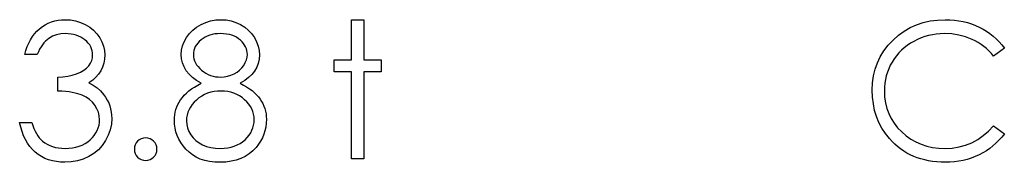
# Model space of a CAD drawing. Header units: inches. Extents: x 7.3 to 43.3, y -43.5 to -20.4.
# Tile 5 of 136: x 9.549 to 10.55, y -32.158 to -32.014. Entities that reach past the tile are written whole.
import ezdxf

# ---------------------------------------------------------------- set-up
doc = ezdxf.new("R2010")
doc.units = ezdxf.units.IN
doc.header["$LTSCALE"] = 0.5
doc.header["$MEASUREMENT"] = 0

msp = doc.modelspace()

# ---------------------------------------------------------------- linework, layer by layer
at = {"color": 7, "linetype": 'Continuous'}
for p, q in [((9.5778, -32.0171), (9.581, -32.0158)), ((9.581, -32.0158), (9.5843, -32.0148)), ((9.5843, -32.0148), (9.5878, -32.0141)), ((9.5878, -32.0141), (9.5914, -32.0137)), ((9.5914, -32.0137), (9.595, -32.0135)), ((9.595, -32.0135), (9.595, -32.0135)), ((9.595, -32.0135), (9.6004, -32.0138)), ((9.6004, -32.0138), (9.6056, -32.0148)), ((9.6056, -32.0148), (9.6106, -32.0163)), ((9.7379, -32.0162), (9.7429, -32.0147)), ((9.7429, -32.0147), (9.748, -32.0138)), ((9.748, -32.0138), (9.7534, -32.0135)), ((9.7534, -32.0135), (9.7534, -32.0135)), ((9.7534, -32.0135), (9.7587, -32.0138)), ((9.7587, -32.0138), (9.7637, -32.0147)), ((9.7637, -32.0147), (9.7685, -32.0163)), ((9.8862, -32.0135), (9.8985, -32.0135)), ((9.8862, -32.0542), (9.8862, -32.0135)), ((9.8985, -32.0135), (9.8985, -32.0135)), ((9.8985, -32.0135), (9.8985, -32.0542)), ((10.4673, -32.0164), (10.4745, -32.0148)), ((10.4745, -32.0148), (10.4819, -32.0139)), ((10.4819, -32.0139), (10.4897, -32.0135)), ((10.4897, -32.0135), (10.4897, -32.0135)), ((10.4897, -32.0135), (10.4945, -32.0136)), ((10.4945, -32.0136), (10.4991, -32.014)), ((10.4991, -32.014), (10.5036, -32.0146)), ((10.5036, -32.0146), (10.508, -32.0154)), ((10.508, -32.0154), (10.5123, -32.0165)), ((9.5639, -32.0278), (9.5663, -32.0251)), ((9.5663, -32.0251), (9.569, -32.0227)), ((9.569, -32.0227), (9.5718, -32.0205)), ((9.5718, -32.0205), (9.5747, -32.0187)), ((9.5747, -32.0187), (9.5778, -32.0171)), ((9.6106, -32.0163), (9.6154, -32.0185)), ((9.6154, -32.0185), (9.6199, -32.0211)), ((9.6199, -32.0211), (9.6238, -32.0243)), ((9.6238, -32.0243), (9.6272, -32.0278)), ((9.7213, -32.0276), (9.7247, -32.0241)), ((9.7247, -32.0241), (9.7286, -32.021)), ((9.7286, -32.021), (9.7331, -32.0184)), ((9.7331, -32.0184), (9.7379, -32.0162)), ((9.7685, -32.0163), (9.7731, -32.0184)), ((9.7731, -32.0184), (9.7775, -32.0211)), ((9.7775, -32.0211), (9.7812, -32.0242)), ((9.7812, -32.0242), (9.7845, -32.0277)), ((10.4422, -32.0293), (10.448, -32.0251)), ((10.448, -32.0251), (10.4541, -32.0216)), ((10.4541, -32.0216), (10.4606, -32.0187)), ((10.4606, -32.0187), (10.4673, -32.0164)), ((10.5123, -32.0165), (10.5165, -32.0178)), ((10.5165, -32.0178), (10.5205, -32.0193)), ((10.5205, -32.0193), (10.5244, -32.0211)), ((10.5244, -32.0211), (10.5282, -32.0231)), ((10.5282, -32.0231), (10.5318, -32.0253)), ((10.5318, -32.0253), (10.5353, -32.0277)), ((9.558, -32.0372), (9.5597, -32.0338)), ((9.5597, -32.0338), (9.5617, -32.0307)), ((9.5617, -32.0307), (9.5639, -32.0278)), ((9.575, -32.0353), (9.5734, -32.037)), ((9.5766, -32.0338), (9.575, -32.0353)), ((9.5784, -32.0325), (9.5766, -32.0338)), ((9.5821, -32.0304), (9.5784, -32.0325)), ((9.5861, -32.0289), (9.5821, -32.0304)), ((9.5905, -32.028), (9.5861, -32.0289)), ((9.5952, -32.0277), (9.5905, -32.028)), ((9.5981, -32.0278), (9.5952, -32.0277)), ((9.5952, -32.0277), (9.5952, -32.0277)), ((9.601, -32.0281), (9.5981, -32.0278)), ((9.6036, -32.0286), (9.601, -32.0281)), ((9.6062, -32.0293), (9.6036, -32.0286)), ((9.6086, -32.0302), (9.6062, -32.0293)), ((9.6109, -32.0313), (9.6086, -32.0302)), ((9.613, -32.0326), (9.6109, -32.0313)), ((9.6151, -32.0341), (9.613, -32.0326)), ((9.6169, -32.0357), (9.6151, -32.0341)), ((9.6185, -32.0374), (9.6169, -32.0357)), ((9.6272, -32.0278), (9.6301, -32.0318)), ((9.6301, -32.0318), (9.6324, -32.036)), ((9.7144, -32.0402), (9.716, -32.0359)), ((9.716, -32.0359), (9.7184, -32.0316)), ((9.7184, -32.0316), (9.7213, -32.0276)), ((9.7313, -32.0356), (9.7298, -32.0373)), ((9.7331, -32.034), (9.7313, -32.0356)), ((9.7352, -32.0325), (9.7331, -32.034)), ((9.7373, -32.0312), (9.7352, -32.0325)), ((9.7395, -32.0301), (9.7373, -32.0312)), ((9.7419, -32.0292), (9.7395, -32.0301)), ((9.7444, -32.0285), (9.7419, -32.0292)), ((9.7471, -32.028), (9.7444, -32.0285)), ((9.7498, -32.0278), (9.7471, -32.028)), ((9.7527, -32.0277), (9.7498, -32.0278)), ((9.756, -32.0278), (9.7527, -32.0277)), ((9.759, -32.0281), (9.756, -32.0278)), ((9.7619, -32.0286), (9.759, -32.0281)), ((9.7645, -32.0293), (9.7619, -32.0286)), ((9.767, -32.0302), (9.7645, -32.0293)), ((9.7692, -32.0314), (9.767, -32.0302)), ((9.7713, -32.0328), (9.7692, -32.0314)), ((9.7731, -32.0343), (9.7713, -32.0328)), ((9.7748, -32.036), (9.7731, -32.0343)), ((9.7845, -32.0277), (9.7874, -32.0317)), ((9.7874, -32.0317), (9.7896, -32.0359)), ((9.7896, -32.0359), (9.7912, -32.0403)), ((10.4318, -32.0395), (10.4367, -32.0342)), ((10.4367, -32.0342), (10.4422, -32.0293)), ((10.4579, -32.0355), (10.4545, -32.0375)), ((10.4615, -32.0336), (10.4579, -32.0355)), ((10.4652, -32.032), (10.4615, -32.0336)), ((10.469, -32.0307), (10.4652, -32.032)), ((10.4728, -32.0296), (10.469, -32.0307)), ((10.4767, -32.0288), (10.4728, -32.0296)), ((10.4807, -32.0282), (10.4767, -32.0288)), ((10.4848, -32.0278), (10.4807, -32.0282)), ((10.489, -32.0277), (10.4848, -32.0278)), ((10.4965, -32.028), (10.489, -32.0277)), ((10.489, -32.0277), (10.489, -32.0277)), ((10.5036, -32.0291), (10.4965, -32.028)), ((10.5105, -32.0309), (10.5036, -32.0291)), ((10.5171, -32.0335), (10.5105, -32.0309)), ((10.5202, -32.0351), (10.5171, -32.0335)), ((10.5233, -32.0368), (10.5202, -32.0351)), ((10.5353, -32.0277), (10.5385, -32.0302)), ((10.5385, -32.0302), (10.5416, -32.033)), ((10.5416, -32.033), (10.5446, -32.0359)), ((10.5446, -32.0359), (10.5473, -32.039)), ((9.554, -32.0489), (9.5551, -32.0447)), ((9.5551, -32.0447), (9.5564, -32.0408)), ((9.5564, -32.0408), (9.558, -32.0372)), ((9.569, -32.0435), (9.5677, -32.0461)), ((9.5704, -32.0412), (9.569, -32.0435)), ((9.5719, -32.039), (9.5704, -32.0412)), ((9.5734, -32.037), (9.5719, -32.039)), ((9.6199, -32.0392), (9.6185, -32.0374)), ((9.621, -32.0411), (9.6199, -32.0392)), ((9.6218, -32.043), (9.621, -32.0411)), ((9.6224, -32.045), (9.6218, -32.043)), ((9.6228, -32.0471), (9.6224, -32.045)), ((9.6324, -32.036), (9.634, -32.0404)), ((9.634, -32.0404), (9.635, -32.0448)), ((9.635, -32.0448), (9.6353, -32.0493)), ((9.713, -32.0489), (9.7134, -32.0445)), ((9.7134, -32.0445), (9.7144, -32.0402)), ((9.7259, -32.0449), (9.7255, -32.0469)), ((9.7265, -32.0429), (9.7259, -32.0449)), ((9.7273, -32.0409), (9.7265, -32.0429)), ((9.7284, -32.0391), (9.7273, -32.0409)), ((9.7298, -32.0373), (9.7284, -32.0391)), ((9.7762, -32.0377), (9.7748, -32.036)), ((9.7774, -32.0394), (9.7762, -32.0377)), ((9.7784, -32.0412), (9.7774, -32.0394)), ((9.7792, -32.0431), (9.7784, -32.0412)), ((9.7797, -32.0449), (9.7792, -32.0431)), ((9.78, -32.0468), (9.7797, -32.0449)), ((9.7912, -32.0403), (9.7922, -32.0447)), ((9.7922, -32.0447), (9.7925, -32.0493)), ((10.4238, -32.0511), (10.4275, -32.0451)), ((10.4275, -32.0451), (10.4318, -32.0395)), ((10.4453, -32.0446), (10.4426, -32.0473)), ((10.4481, -32.0421), (10.4453, -32.0446)), ((10.4512, -32.0397), (10.4481, -32.0421)), ((10.4545, -32.0375), (10.4512, -32.0397)), ((10.5262, -32.0386), (10.5233, -32.0368)), ((10.529, -32.0407), (10.5262, -32.0386)), ((10.5317, -32.0429), (10.529, -32.0407)), ((10.5342, -32.0453), (10.5317, -32.0429)), ((10.5367, -32.0479), (10.5342, -32.0453)), ((10.5499, -32.0423), (10.539, -32.0506)), ((10.5473, -32.039), (10.5499, -32.0423)), ((9.5664, -32.0489), (9.554, -32.0489)), ((9.554, -32.0489), (9.554, -32.0489)), ((9.5677, -32.0461), (9.5664, -32.0489)), ((9.6207, -32.0577), (9.622, -32.055)), ((9.622, -32.055), (9.6227, -32.0522)), ((9.6227, -32.0522), (9.6229, -32.0493)), ((9.6229, -32.0493), (9.6228, -32.0471)), ((9.6229, -32.0493), (9.6229, -32.0493)), ((9.635, -32.0537), (9.6343, -32.0578)), ((9.6353, -32.0493), (9.635, -32.0537)), ((9.6353, -32.0493), (9.6353, -32.0493)), ((9.7133, -32.0532), (9.713, -32.0489)), ((9.713, -32.0489), (9.713, -32.0489)), ((9.7143, -32.0574), (9.7133, -32.0532)), ((9.7255, -32.0469), (9.7254, -32.0491)), ((9.7254, -32.0491), (9.7254, -32.0491)), ((9.7254, -32.0491), (9.7255, -32.0512)), ((9.7255, -32.0512), (9.7259, -32.0533)), ((9.7259, -32.0533), (9.7266, -32.0553)), ((9.7266, -32.0553), (9.7275, -32.0573)), ((9.7781, -32.0571), (9.7793, -32.0544)), ((9.7793, -32.0544), (9.7799, -32.0516)), ((9.7799, -32.0516), (9.7802, -32.0488)), ((9.7802, -32.0488), (9.78, -32.0468)), ((9.7802, -32.0488), (9.7802, -32.0488)), ((9.7922, -32.0537), (9.7913, -32.058)), ((9.7925, -32.0493), (9.7922, -32.0537)), ((9.7925, -32.0493), (9.7925, -32.0493)), ((9.8685, -32.0665), (9.8685, -32.0542)), ((9.8685, -32.0542), (9.8685, -32.0542)), ((9.8685, -32.0542), (9.8862, -32.0542)), ((9.8862, -32.0542), (9.8862, -32.0542)), ((9.8985, -32.0542), (9.8985, -32.0542)), ((9.8985, -32.0542), (9.9162, -32.0542)), ((9.9162, -32.0542), (9.9162, -32.0542)), ((9.9162, -32.0542), (9.9162, -32.0665)), ((10.4209, -32.0573), (10.4238, -32.0511)), ((10.4379, -32.0533), (10.4358, -32.0565)), ((10.4401, -32.0502), (10.4379, -32.0533)), ((10.4426, -32.0473), (10.4401, -32.0502)), ((10.539, -32.0506), (10.5367, -32.0479)), ((10.539, -32.0506), (10.539, -32.0506)), ((9.6106, -32.0668), (9.614, -32.0649)), ((9.614, -32.0649), (9.6168, -32.0627)), ((9.6168, -32.0627), (9.619, -32.0603)), ((9.619, -32.0603), (9.6207, -32.0577)), ((9.6313, -32.0654), (9.629, -32.0688)), ((9.633, -32.0617), (9.6313, -32.0654)), ((9.6343, -32.0578), (9.633, -32.0617)), ((9.7158, -32.0614), (9.7143, -32.0574)), ((9.718, -32.0653), (9.7158, -32.0614)), ((9.7209, -32.0689), (9.718, -32.0653)), ((9.7275, -32.0573), (9.7286, -32.0593)), ((9.7286, -32.0593), (9.7301, -32.0612)), ((9.7301, -32.0612), (9.7318, -32.063)), ((9.7318, -32.063), (9.7337, -32.0648)), ((9.7337, -32.0648), (9.7359, -32.0664)), ((9.7697, -32.0669), (9.7723, -32.0649)), ((9.7723, -32.0649), (9.7746, -32.0625)), ((9.7746, -32.0625), (9.7766, -32.0599)), ((9.7766, -32.0599), (9.7781, -32.0571)), ((9.7876, -32.0657), (9.7849, -32.0691)), ((9.7898, -32.0619), (9.7876, -32.0657)), ((9.7913, -32.058), (9.7898, -32.0619)), ((10.4169, -32.0706), (10.4186, -32.0638)), ((10.4186, -32.0638), (10.4209, -32.0573)), ((10.4324, -32.0633), (10.431, -32.0668)), ((10.4339, -32.0598), (10.4324, -32.0633)), ((10.4358, -32.0565), (10.4339, -32.0598)), ((9.5876, -32.0718), (9.5927, -32.0716)), ((9.5876, -32.086), (9.5876, -32.0718)), ((9.5876, -32.0718), (9.5876, -32.0718)), ((9.5927, -32.0716), (9.5976, -32.071)), ((9.5976, -32.071), (9.6022, -32.07)), ((9.6022, -32.07), (9.6066, -32.0686)), ((9.6066, -32.0686), (9.6106, -32.0668)), ((9.623, -32.0749), (9.6192, -32.0777)), ((9.6262, -32.072), (9.623, -32.0749)), ((9.629, -32.0688), (9.6262, -32.072)), ((9.7243, -32.0723), (9.7209, -32.0689)), ((9.7284, -32.0754), (9.7243, -32.0723)), ((9.7331, -32.0781), (9.7284, -32.0754)), ((9.7359, -32.0664), (9.7381, -32.0679)), ((9.7381, -32.0679), (9.7404, -32.0691)), ((9.7404, -32.0691), (9.7428, -32.0701)), ((9.7428, -32.0701), (9.7453, -32.0708)), ((9.7453, -32.0708), (9.7478, -32.0714)), ((9.7478, -32.0714), (9.7505, -32.0717)), ((9.7505, -32.0717), (9.7532, -32.0718)), ((9.7532, -32.0718), (9.7567, -32.0716)), ((9.7532, -32.0718), (9.7532, -32.0718)), ((9.7567, -32.0716), (9.7601, -32.071)), ((9.7601, -32.071), (9.7635, -32.07)), ((9.7635, -32.07), (9.7667, -32.0686)), ((9.7667, -32.0686), (9.7697, -32.0669)), ((9.7775, -32.0754), (9.773, -32.0781)), ((9.7815, -32.0723), (9.7775, -32.0754)), ((9.7849, -32.0691), (9.7815, -32.0723)), ((9.8862, -32.0665), (9.8685, -32.0665)), ((9.8685, -32.0665), (9.8685, -32.0665)), ((9.8862, -32.1549), (9.8862, -32.0665)), ((9.8862, -32.0665), (9.8862, -32.0665)), ((9.9162, -32.0665), (9.8985, -32.0665)), ((9.8985, -32.0665), (9.8985, -32.0665)), ((9.8985, -32.0665), (9.8985, -32.1549)), ((9.9162, -32.0665), (9.9162, -32.0665)), ((10.4159, -32.0777), (10.4169, -32.0706)), ((10.4291, -32.0742), (10.4285, -32.0781)), ((10.4299, -32.0705), (10.4291, -32.0742)), ((10.431, -32.0668), (10.4299, -32.0705)), ((9.5917, -32.0862), (9.5876, -32.086)), ((9.5876, -32.086), (9.5876, -32.086)), ((9.6192, -32.0777), (9.6192, -32.0777)), ((9.6192, -32.0777), (9.6235, -32.0799)), ((9.6235, -32.0799), (9.6275, -32.0826)), ((9.6275, -32.0826), (9.631, -32.0858)), ((9.631, -32.0858), (9.6341, -32.0894)), ((9.7183, -32.0881), (9.7208, -32.0859)), ((9.7208, -32.0859), (9.7235, -32.0839)), ((9.7235, -32.0839), (9.7265, -32.0819)), ((9.7265, -32.0819), (9.7297, -32.0799)), ((9.7297, -32.0799), (9.7331, -32.0781)), ((9.7331, -32.0781), (9.7331, -32.0781)), ((9.7535, -32.086), (9.7498, -32.0861)), ((9.7569, -32.0861), (9.7535, -32.086)), ((9.773, -32.0781), (9.7763, -32.0799)), ((9.7763, -32.0799), (9.7794, -32.0817)), ((9.7794, -32.0817), (9.7823, -32.0837)), ((9.7823, -32.0837), (9.785, -32.0856)), ((9.785, -32.0856), (9.7874, -32.0877)), ((10.4156, -32.0852), (10.4159, -32.0777)), ((10.4159, -32.0922), (10.4156, -32.0852)), ((10.4156, -32.0852), (10.4156, -32.0852)), ((10.4281, -32.082), (10.428, -32.0861)), ((10.4285, -32.0781), (10.4281, -32.082)), ((9.5955, -32.0865), (9.5917, -32.0862)), ((9.599, -32.0869), (9.5955, -32.0865)), ((9.6022, -32.0874), (9.599, -32.0869)), ((9.6052, -32.088), (9.6022, -32.0874)), ((9.6079, -32.0887), (9.6052, -32.088)), ((9.6103, -32.0894), (9.6079, -32.0887)), ((9.6124, -32.0902), (9.6103, -32.0894)), ((9.6162, -32.0922), (9.6124, -32.0902)), ((9.6196, -32.0945), (9.6162, -32.0922)), ((9.6226, -32.0973), (9.6196, -32.0945)), ((9.6341, -32.0894), (9.6341, -32.0894)), ((9.6341, -32.0894), (9.6361, -32.0922)), ((9.6361, -32.0922), (9.6377, -32.0951)), ((9.6377, -32.0951), (9.6392, -32.098)), ((9.7109, -32.0972), (9.7124, -32.0948)), ((9.7124, -32.0948), (9.7141, -32.0925)), ((9.7141, -32.0925), (9.7161, -32.0902)), ((9.7161, -32.0902), (9.7183, -32.0881)), ((9.7284, -32.0951), (9.7261, -32.0974)), ((9.731, -32.0929), (9.7284, -32.0951)), ((9.7338, -32.0911), (9.731, -32.0929)), ((9.7367, -32.0895), (9.7338, -32.0911)), ((9.7398, -32.0882), (9.7367, -32.0895)), ((9.743, -32.0872), (9.7398, -32.0882)), ((9.7463, -32.0865), (9.743, -32.0872)), ((9.7498, -32.0861), (9.7463, -32.0865)), ((9.7602, -32.0865), (9.7569, -32.0861)), ((9.7634, -32.0872), (9.7602, -32.0865)), ((9.7664, -32.0882), (9.7634, -32.0872)), ((9.7694, -32.0894), (9.7664, -32.0882)), ((9.7722, -32.0909), (9.7694, -32.0894)), ((9.7748, -32.0927), (9.7722, -32.0909)), ((9.7773, -32.0948), (9.7748, -32.0927)), ((9.7797, -32.097), (9.7773, -32.0948)), ((9.7874, -32.0877), (9.7896, -32.0898)), ((9.7896, -32.0898), (9.7915, -32.0919)), ((9.7915, -32.0919), (9.7932, -32.0942)), ((9.7932, -32.0942), (9.7947, -32.0965)), ((10.4167, -32.099), (10.4159, -32.0922)), ((10.428, -32.0861), (10.428, -32.0861)), ((10.428, -32.0861), (10.4282, -32.0922)), ((10.4282, -32.0922), (10.4291, -32.098)), ((9.6252, -32.1005), (9.6226, -32.0973)), ((9.6273, -32.104), (9.6252, -32.1005)), ((9.6288, -32.1075), (9.6273, -32.104)), ((9.6392, -32.098), (9.6403, -32.101)), ((9.6403, -32.101), (9.6412, -32.1041)), ((9.6412, -32.1041), (9.6418, -32.1073)), ((9.7069, -32.1074), (9.7076, -32.1047)), ((9.7076, -32.1047), (9.7085, -32.1021)), ((9.7085, -32.1021), (9.7096, -32.0996)), ((9.7096, -32.0996), (9.7109, -32.0972)), ((9.7209, -32.1049), (9.7197, -32.1076)), ((9.7223, -32.1023), (9.7209, -32.1049)), ((9.724, -32.0998), (9.7223, -32.1023)), ((9.7261, -32.0974), (9.724, -32.0998)), ((9.7817, -32.0993), (9.7797, -32.097)), ((9.7834, -32.1017), (9.7817, -32.0993)), ((9.7848, -32.1042), (9.7834, -32.1017)), ((9.7858, -32.1068), (9.7848, -32.1042)), ((9.7947, -32.0965), (9.796, -32.0988)), ((9.796, -32.0988), (9.7971, -32.1013)), ((9.7971, -32.1013), (9.798, -32.1038)), ((9.798, -32.1038), (9.7987, -32.1064)), ((10.418, -32.1056), (10.4167, -32.099)), ((10.42, -32.1118), (10.418, -32.1056)), ((10.4291, -32.098), (10.4304, -32.1036)), ((10.4304, -32.1036), (10.4323, -32.1089)), ((9.6297, -32.1113), (9.6288, -32.1075)), ((9.63, -32.1151), (9.6297, -32.1113)), ((9.6299, -32.118), (9.63, -32.1151)), ((9.63, -32.1151), (9.63, -32.1151)), ((9.6418, -32.1073), (9.6422, -32.1106)), ((9.6424, -32.1139), (9.642, -32.1197)), ((9.6422, -32.1106), (9.6424, -32.1139)), ((9.6424, -32.1139), (9.6424, -32.1139)), ((9.706, -32.1158), (9.7061, -32.1129)), ((9.7062, -32.1198), (9.706, -32.1158)), ((9.706, -32.1158), (9.706, -32.1158)), ((9.7061, -32.1129), (9.7064, -32.1101)), ((9.7064, -32.1101), (9.7069, -32.1074)), ((9.7185, -32.1133), (9.7183, -32.1163)), ((9.719, -32.1104), (9.7185, -32.1133)), ((9.7197, -32.1076), (9.719, -32.1104)), ((9.7866, -32.1094), (9.7858, -32.1068)), ((9.7871, -32.1121), (9.7866, -32.1094)), ((9.7872, -32.115), (9.7871, -32.1121)), ((9.7871, -32.1179), (9.7872, -32.115)), ((9.7872, -32.115), (9.7872, -32.115)), ((9.7987, -32.1064), (9.7992, -32.1091)), ((9.7992, -32.1091), (9.7995, -32.1119)), ((9.7996, -32.1147), (9.7994, -32.1187)), ((9.7995, -32.1119), (9.7996, -32.1147)), ((9.7996, -32.1147), (9.7996, -32.1147)), ((10.4224, -32.1178), (10.42, -32.1118)), ((10.4323, -32.1089), (10.4348, -32.114)), ((10.4348, -32.114), (10.4378, -32.1188)), ((9.5498, -32.1226), (9.5487, -32.1178)), ((9.5487, -32.1178), (9.5487, -32.1178)), ((9.5487, -32.1178), (9.5611, -32.1178)), ((9.5511, -32.1271), (9.5498, -32.1226)), ((9.5611, -32.1178), (9.5611, -32.1178)), ((9.5611, -32.1178), (9.5621, -32.1209)), ((9.5621, -32.1209), (9.5632, -32.1239)), ((9.5632, -32.1239), (9.5644, -32.1266)), ((9.6276, -32.1261), (9.6286, -32.1235)), ((9.6286, -32.1235), (9.6294, -32.1208)), ((9.6294, -32.1208), (9.6299, -32.118)), ((9.6408, -32.1253), (9.6388, -32.1308)), ((9.642, -32.1197), (9.6408, -32.1253)), ((9.7067, -32.1237), (9.7062, -32.1198)), ((9.7076, -32.1274), (9.7067, -32.1237)), ((9.7183, -32.1163), (9.7183, -32.1163)), ((9.7183, -32.1163), (9.7186, -32.12)), ((9.7186, -32.12), (9.7194, -32.1235)), ((9.7194, -32.1235), (9.7208, -32.127)), ((9.7836, -32.1285), (9.7849, -32.1259)), ((9.7849, -32.1259), (9.7859, -32.1234)), ((9.7859, -32.1234), (9.7866, -32.1207)), ((9.7866, -32.1207), (9.7871, -32.1179)), ((9.7989, -32.1226), (9.7981, -32.1263)), ((9.7994, -32.1187), (9.7989, -32.1226)), ((10.4254, -32.1236), (10.4224, -32.1178)), ((10.429, -32.1291), (10.4254, -32.1236)), ((10.4378, -32.1188), (10.4414, -32.1233)), ((10.4414, -32.1233), (10.4455, -32.1276)), ((10.5339, -32.1267), (10.539, -32.1213)), ((10.539, -32.1213), (10.539, -32.1213)), ((10.539, -32.1213), (10.5499, -32.1295)), ((9.5527, -32.1314), (9.5511, -32.1271)), ((9.5545, -32.1353), (9.5527, -32.1314)), ((9.5566, -32.139), (9.5545, -32.1353)), ((9.5644, -32.1266), (9.5657, -32.1291)), ((9.5657, -32.1291), (9.5671, -32.1314)), ((9.5671, -32.1314), (9.5686, -32.1334)), ((9.5686, -32.1334), (9.5702, -32.1352)), ((9.5702, -32.1352), (9.5719, -32.1368)), ((9.6179, -32.1376), (9.6204, -32.1355)), ((9.6204, -32.1355), (9.6226, -32.1333)), ((9.6226, -32.1333), (9.6246, -32.131)), ((9.6246, -32.131), (9.6262, -32.1286)), ((9.6262, -32.1286), (9.6276, -32.1261)), ((9.6388, -32.1308), (9.6361, -32.1362)), ((9.7089, -32.1311), (9.7076, -32.1274)), ((9.7106, -32.1348), (9.7089, -32.1311)), ((9.7126, -32.1383), (9.7106, -32.1348)), ((9.7208, -32.127), (9.7226, -32.1304)), ((9.7226, -32.1304), (9.725, -32.1335)), ((9.725, -32.1335), (9.7278, -32.1363)), ((9.7754, -32.1375), (9.7779, -32.1355)), ((9.7779, -32.1355), (9.78, -32.1332)), ((9.78, -32.1332), (9.782, -32.1309)), ((9.782, -32.1309), (9.7836, -32.1285)), ((9.7955, -32.1335), (9.7937, -32.1368)), ((9.797, -32.1299), (9.7955, -32.1335)), ((9.7981, -32.1263), (9.797, -32.1299)), ((10.4331, -32.1343), (10.429, -32.1291)), ((10.4357, -32.1372), (10.4331, -32.1343)), ((10.4331, -32.1343), (10.4331, -32.1343)), ((10.4455, -32.1276), (10.45, -32.1315)), ((10.45, -32.1315), (10.4549, -32.1349)), ((10.4549, -32.1349), (10.46, -32.1377)), ((10.5168, -32.1385), (10.5228, -32.1353)), ((10.5228, -32.1353), (10.5285, -32.1313)), ((10.5285, -32.1313), (10.5339, -32.1267)), ((10.5444, -32.136), (10.5414, -32.139)), ((10.5472, -32.1328), (10.5444, -32.136)), ((10.5499, -32.1295), (10.5472, -32.1328)), ((10.5499, -32.1295), (10.5499, -32.1295)), ((9.559, -32.1423), (9.5566, -32.139)), ((9.5616, -32.1453), (9.559, -32.1423)), ((9.5645, -32.1481), (9.5616, -32.1453)), ((9.5719, -32.1368), (9.5719, -32.1368)), ((9.5719, -32.1368), (9.5742, -32.1385)), ((9.5742, -32.1385), (9.5767, -32.1401)), ((9.5767, -32.1401), (9.5794, -32.1414)), ((9.5794, -32.1414), (9.5822, -32.1424)), ((9.5822, -32.1424), (9.5851, -32.1432)), ((9.5851, -32.1432), (9.5882, -32.1438)), ((9.5882, -32.1438), (9.5915, -32.1441)), ((9.5915, -32.1441), (9.5949, -32.1443)), ((9.5949, -32.1443), (9.5988, -32.1441)), ((9.5949, -32.1443), (9.5949, -32.1443)), ((9.5988, -32.1441), (9.6024, -32.1437)), ((9.6024, -32.1437), (9.6059, -32.143)), ((9.6059, -32.143), (9.6092, -32.1421)), ((9.6092, -32.1421), (9.6123, -32.1409)), ((9.6123, -32.1409), (9.6152, -32.1393)), ((9.6152, -32.1393), (9.6179, -32.1376)), ((9.6287, -32.1456), (9.6241, -32.1494)), ((9.6326, -32.1412), (9.6287, -32.1456)), ((9.6361, -32.1362), (9.6326, -32.1412)), ((9.715, -32.1417), (9.7126, -32.1383)), ((9.7178, -32.1451), (9.715, -32.1417)), ((9.7209, -32.1482), (9.7178, -32.1451)), ((9.7278, -32.1363), (9.7311, -32.1387)), ((9.7311, -32.1387), (9.7347, -32.1407)), ((9.7347, -32.1407), (9.7388, -32.1422)), ((9.7388, -32.1422), (9.7431, -32.1433)), ((9.7431, -32.1433), (9.7478, -32.144)), ((9.7478, -32.144), (9.7527, -32.1443)), ((9.7527, -32.1443), (9.7566, -32.1441)), ((9.7527, -32.1443), (9.7527, -32.1443)), ((9.7566, -32.1441), (9.7602, -32.1437)), ((9.7602, -32.1437), (9.7637, -32.143)), ((9.7637, -32.143), (9.7669, -32.142)), ((9.7669, -32.142), (9.7699, -32.1408)), ((9.7699, -32.1408), (9.7728, -32.1393)), ((9.7728, -32.1393), (9.7754, -32.1375)), ((9.7892, -32.1433), (9.7858, -32.1468)), ((9.7916, -32.1401), (9.7892, -32.1433)), ((9.7892, -32.1433), (9.7892, -32.1433)), ((9.7937, -32.1368), (9.7916, -32.1401)), ((10.4385, -32.1399), (10.4357, -32.1372)), ((10.4414, -32.1425), (10.4385, -32.1399)), ((10.4444, -32.1448), (10.4414, -32.1425)), ((10.4476, -32.147), (10.4444, -32.1448)), ((10.46, -32.1377), (10.4654, -32.1401)), ((10.4654, -32.1401), (10.471, -32.1419)), ((10.471, -32.1419), (10.477, -32.1432)), ((10.477, -32.1432), (10.4833, -32.144)), ((10.4833, -32.144), (10.4898, -32.1443)), ((10.4898, -32.1443), (10.497, -32.1439)), ((10.4898, -32.1443), (10.4898, -32.1443)), ((10.497, -32.1439), (10.5039, -32.1428)), ((10.5039, -32.1428), (10.5105, -32.141)), ((10.5105, -32.141), (10.5168, -32.1385)), ((10.535, -32.1443), (10.5316, -32.1467)), ((10.5383, -32.1417), (10.535, -32.1443)), ((10.5414, -32.139), (10.5383, -32.1417)), ((9.5676, -32.1505), (9.5645, -32.1481)), ((9.571, -32.1526), (9.5676, -32.1505)), ((9.5744, -32.1544), (9.571, -32.1526)), ((9.5781, -32.1558), (9.5744, -32.1544)), ((9.582, -32.1569), (9.5781, -32.1558)), ((9.6134, -32.1551), (9.6075, -32.1569)), ((9.619, -32.1526), (9.6134, -32.1551)), ((9.6241, -32.1494), (9.619, -32.1526)), ((9.7244, -32.1509), (9.7209, -32.1482)), ((9.7282, -32.1532), (9.7244, -32.1509)), ((9.7324, -32.1551), (9.7282, -32.1532)), ((9.7369, -32.1565), (9.7324, -32.1551)), ((9.7736, -32.1546), (9.7689, -32.1563)), ((9.778, -32.1525), (9.7736, -32.1546)), ((9.7821, -32.1499), (9.778, -32.1525)), ((9.7858, -32.1468), (9.7821, -32.1499)), ((9.8985, -32.1549), (9.8862, -32.1549)), ((9.8862, -32.1549), (9.8862, -32.1549)), ((9.8985, -32.1549), (9.8985, -32.1549)), ((10.4508, -32.149), (10.4476, -32.147)), ((10.4542, -32.1508), (10.4508, -32.149)), ((10.4577, -32.1524), (10.4542, -32.1508)), ((10.4613, -32.1538), (10.4577, -32.1524)), ((10.465, -32.155), (10.4613, -32.1538)), ((10.4689, -32.156), (10.465, -32.155)), ((10.4728, -32.1569), (10.4689, -32.156)), ((10.5122, -32.1554), (10.508, -32.1565)), ((10.5163, -32.1541), (10.5122, -32.1554)), ((10.5203, -32.1526), (10.5163, -32.1541)), ((10.5242, -32.1508), (10.5203, -32.1526)), ((10.528, -32.1489), (10.5242, -32.1508)), ((10.5316, -32.1467), (10.528, -32.1489)), ((9.586, -32.1577), (9.582, -32.1569)), ((9.5903, -32.1582), (9.586, -32.1577)), ((9.5947, -32.1584), (9.5903, -32.1582)), ((9.6012, -32.158), (9.5947, -32.1584)), ((9.5947, -32.1584), (9.5947, -32.1584)), ((9.6075, -32.1569), (9.6012, -32.158)), ((9.7418, -32.1576), (9.7369, -32.1565)), ((9.747, -32.1582), (9.7418, -32.1576)), ((9.7526, -32.1584), (9.747, -32.1582)), ((9.7584, -32.1581), (9.7526, -32.1584)), ((9.7526, -32.1584), (9.7526, -32.1584)), ((9.7638, -32.1574), (9.7584, -32.1581)), ((9.7689, -32.1563), (9.7638, -32.1574)), ((10.4769, -32.1575), (10.4728, -32.1569)), ((10.4811, -32.158), (10.4769, -32.1575)), ((10.4855, -32.1583), (10.4811, -32.158)), ((10.4899, -32.1584), (10.4855, -32.1583)), ((10.4946, -32.1583), (10.4899, -32.1584)), ((10.4899, -32.1584), (10.4899, -32.1584)), ((10.4991, -32.1579), (10.4946, -32.1583)), ((10.5036, -32.1573), (10.4991, -32.1579)), ((10.508, -32.1565), (10.5036, -32.1573))]:
    msp.add_line(p, q, dxfattribs=at)
msp.add_arc((9.6768, -32.1451), 0.0115, 90.0009, 89.9991, dxfattribs=at)

doc.saveas('drawing.dxf')
